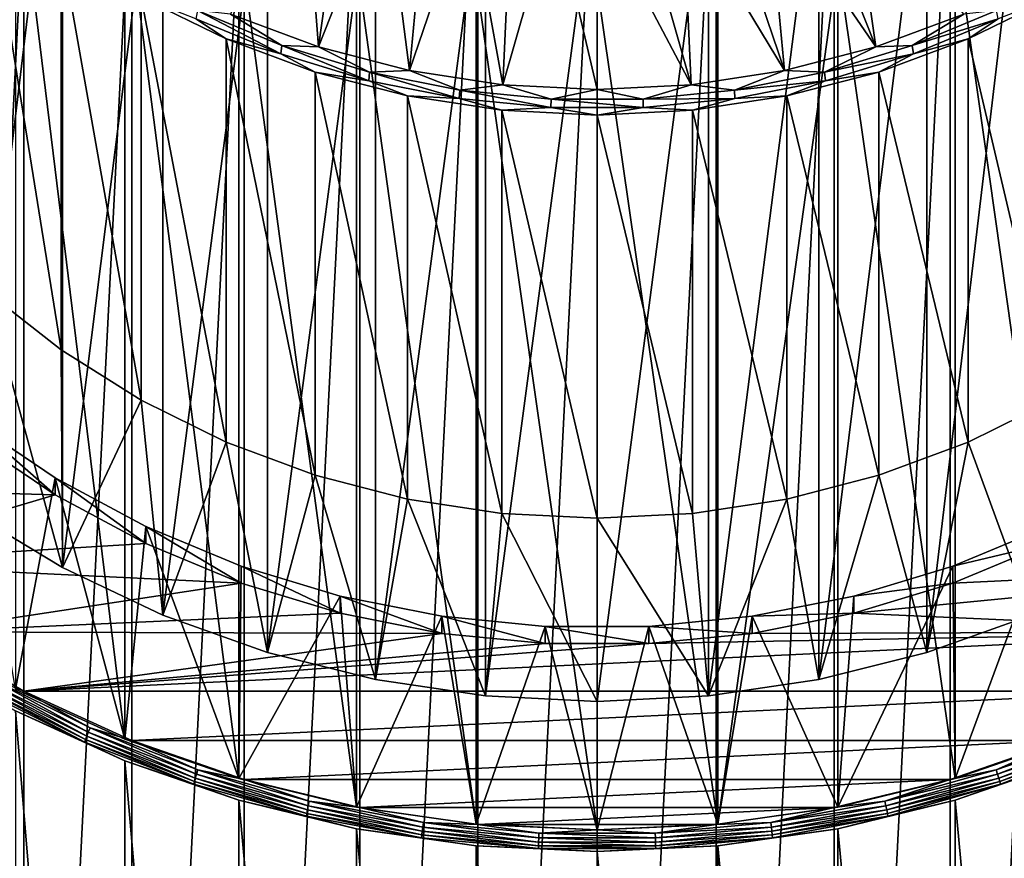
# Model space of a CAD drawing. Header units: metres. Extents: x -22 to 73, y -229 to 22.
# Tile 4 of 256: x -7 to 5, y -215 to -205. Entities that reach past the tile are written whole.
import ezdxf

# ---------------------------------------------------------------- set-up
doc = ezdxf.new("R2010")
doc.units = ezdxf.units.M
doc.layers.add('solid_509500_SW0001', color=7, linetype='CONTINUOUS')

msp = doc.modelspace()

# ---------------------------------------------------------------- linework, layer by layer
at = {"layer": 'solid_509500_SW0001'}
for points in [[(-7.140861, -210.770187, 236.145309), (-7.140852, -201.202713, 271.851624), (-6.066275, -201.84967, 272.024994)], [(-6.066265, -211.41716, 236.318665), (-7.140861, -210.770187, 236.145309), (-6.066275, -201.84967, 272.024994)], [(-6.066265, -211.41716, 236.318665), (-6.066275, -201.84967, 272.024994), (-4.929448, -202.388321, 272.169312)], [(-1.352736, -202.343216, 174.893036), (-1.352736, -228.874374, 182.002045), (-2.692418, -228.682419, 181.950607)], [(-2.692418, -202.535187, 174.944473), (-1.352736, -202.343216, 174.893036), (-2.692418, -228.682419, 181.950607)], [(0, -202.279022, 174.875839), (0, -228.938583, 182.019241), (-1.352736, -228.874374, 182.002045)], [(-1.352736, -202.343216, 174.893036), (0, -202.279022, 174.875839), (-1.352736, -228.874374, 182.002045)], [(0, -202.279022, 174.875839), (1.352736, -202.343216, 174.893036), (0, -228.938583, 182.019241)], [(1.352736, -202.343216, 174.893036), (1.352736, -228.874374, 182.002045), (0, -228.938583, 182.019241)], [(1.352736, -202.343216, 174.893036), (2.692418, -202.535187, 174.944473), (1.352736, -228.874374, 182.002045)], [(-4.929452, -211.955795, 236.462982), (-6.066265, -211.41716, 236.318665), (-4.929448, -202.388321, 272.169312)], [(-4.929452, -211.955795, 236.462982), (-4.929448, -202.388321, 272.169312), (-3.742039, -202.813095, 272.283142)], [(3.742045, -212.380585, 236.576813), (3.742039, -202.813095, 272.283142), (4.929448, -202.388321, 272.169312)], [(4.929452, -211.955795, 236.462982), (3.742045, -212.380585, 236.576813), (4.929448, -202.388321, 272.169312)], [(-2.692418, -202.535187, 174.944473), (-2.692418, -228.682419, 181.950607), (-4.006205, -228.364517, 181.865417)], [(-4.006205, -202.853073, 175.029648), (-2.692418, -202.535187, 174.944473), (-4.006205, -228.364517, 181.865417)], [(2.692418, -202.535187, 174.944473), (2.692418, -228.682419, 181.950607), (1.352736, -228.874374, 182.002045)], [(2.692418, -202.535187, 174.944473), (4.006205, -202.853073, 175.029648), (2.692418, -228.682419, 181.950607)], [(-3.742045, -212.380585, 236.576813), (-4.929452, -211.955795, 236.462982), (-3.742039, -202.813095, 272.283142)], [(-3.742045, -212.380585, 236.576813), (-3.742039, -202.813095, 272.283142), (-2.516232, -203.119659, 272.365295)], [(2.516222, -212.687149, 236.658951), (2.516232, -203.119659, 272.365295), (3.742039, -202.813095, 272.283142)], [(3.742045, -212.380585, 236.576813), (2.516222, -212.687149, 236.658951), (3.742039, -202.813095, 272.283142)], [(-4.006205, -202.853073, 175.029648), (-4.006205, -228.364517, 181.865417), (-5.281374, -227.923767, 181.74733)], [(-5.281374, -203.293823, 175.147751), (-4.006205, -202.853073, 175.029648), (-5.281374, -227.923767, 181.74733)], [(4.006205, -202.853073, 175.029648), (4.006205, -228.364517, 181.865417), (2.692418, -228.682419, 181.950607)], [(4.006205, -202.853073, 175.029648), (5.281374, -203.293823, 175.147751), (4.006205, -228.364517, 181.865417)], [(-2.516222, -212.687149, 236.658951), (-3.742045, -212.380585, 236.576813), (-2.516232, -203.119659, 272.365295)], [(-2.516222, -212.687149, 236.658951), (-2.516232, -203.119659, 272.365295), (-1.264604, -203.304871, 272.414917)], [(1.264612, -212.87236, 236.708572), (1.264604, -203.304871, 272.414917), (2.516232, -203.119659, 272.365295)], [(2.516222, -212.687149, 236.658951), (1.264612, -212.87236, 236.708572), (2.516232, -203.119659, 272.365295)], [(-5.357495, -213.362671, 236.804672), (-5.357568, -203.786331, 272.543915), (-6.599555, -203.218933, 272.391876)], [(-5.357495, -213.362671, 236.804672), (-6.599555, -203.218933, 272.391876), (-6.599516, -212.795258, 236.652634)], [(-5.281374, -203.293823, 175.147751), (-5.281374, -227.923767, 181.74733), (-6.505676, -227.36441, 181.597443)], [(-6.505676, -203.853195, 175.297638), (-5.281374, -203.293823, 175.147751), (-6.505676, -227.36441, 181.597443)], [(-4.161638, -205.141068, 253.628418), (-3.161792, -205.511795, 253.727753), (-3.33126, -203.302704, 256.678131)], [(-3.161792, -205.511795, 253.727753), (-2.873703, -203.465073, 256.721649), (-3.33126, -203.302704, 256.678131)], [(-1.264612, -212.87236, 236.708572), (-2.516222, -212.687149, 236.658951), (-1.264604, -203.304871, 272.414917)], [(-1.264612, -212.87236, 236.708572), (-1.264604, -203.304871, 272.414917), (0, -203.366821, 272.431519)], [(-1.264612, -212.87236, 236.708572), (0, -203.366821, 272.431519), (0, -212.934311, 236.725174)], [(0, -212.934311, 236.725174), (0, -203.366821, 272.431519), (1.264604, -203.304871, 272.414917)], [(1.264612, -212.87236, 236.708572), (0, -212.934311, 236.725174), (1.264604, -203.304871, 272.414917)], [(5.281374, -203.293823, 175.147751), (5.281374, -227.923767, 181.74733), (4.006205, -228.364517, 181.865417)], [(-3.161792, -205.511795, 253.727753), (-2.407772, -203.603256, 256.758667), (-2.873703, -203.465073, 256.721649)], [(3.161792, -205.511795, 253.727753), (2.873703, -203.465073, 256.721649), (2.407772, -203.603256, 256.758667)], [(3.161792, -205.511795, 253.727753), (4.161638, -205.141068, 253.628418), (2.873703, -203.465073, 256.721649)], [(-3.161792, -205.511795, 253.727753), (-2.127306, -205.779541, 253.7995), (-2.407772, -203.603256, 256.758667)], [(-2.127306, -205.779541, 253.7995), (-1.9347, -203.716888, 256.789124), (-2.407772, -203.603256, 256.758667)], [(3.161792, -205.511795, 253.727753), (2.407772, -203.603256, 256.758667), (1.9347, -203.716888, 256.789124)], [(-6.925502, -203.717178, 252.545547), (-6.925506, -208.289688, 235.480652), (-6.08357, -208.948242, 235.65712)], [(-6.083577, -204.375717, 252.722015), (-6.925502, -203.717178, 252.545547), (-6.08357, -208.948242, 235.65712)], [(-4.06397, -213.809723, 236.924454), (-4.063985, -204.233414, 272.663727), (-5.357568, -203.786331, 272.543915)], [(-4.06397, -213.809723, 236.924454), (-5.357568, -203.786331, 272.543915), (-5.357495, -213.362671, 236.804672)], [(-2.127306, -205.779541, 253.7995), (-1.456071, -203.805603, 256.812897), (-1.9347, -203.716888, 256.789124)], [(-2.127306, -205.779541, 253.7995), (-1.069512, -205.941376, 253.842865), (-1.456071, -203.805603, 256.812897)], [(-1.069512, -205.941376, 253.842865), (-0.973065, -203.869171, 256.829926), (-1.456071, -203.805603, 256.812897)], [(2.127306, -205.779541, 253.7995), (1.456071, -203.805603, 256.812897), (0.973065, -203.869171, 256.829926)], [(2.127306, -205.779541, 253.7995), (1.9347, -203.716888, 256.789124), (1.456071, -203.805603, 256.812897)], [(2.127306, -205.779541, 253.7995), (3.161792, -205.511795, 253.727753), (1.9347, -203.716888, 256.789124)], [(5.357495, -213.362671, 236.804672), (5.357568, -203.786331, 272.543915), (4.063985, -204.233414, 272.663727)], [(-6.505676, -203.853195, 175.297638), (-6.505676, -227.36441, 181.597443), (-7.667342, -226.691803, 181.417221)], [(-7.667342, -204.525803, 175.477859), (-6.505676, -203.853195, 175.297638), (-7.667342, -226.691803, 181.417221)], [(-1.069512, -205.941376, 253.842865), (-0.487241, -203.907379, 256.840149), (-0.973065, -203.869171, 256.829926)], [(-1.069512, -205.941376, 253.842865), (0, -205.995514, 253.857361), (-0.487241, -203.907379, 256.840149)], [(0, -205.995514, 253.857361), (0, -203.920135, 256.843567), (-0.487241, -203.907379, 256.840149)], [(1.069512, -205.941376, 253.842865), (0.487241, -203.907379, 256.840149), (0, -203.920135, 256.843567)], [(0, -205.995514, 253.857361), (1.069512, -205.941376, 253.842865), (0, -203.920135, 256.843567)], [(1.069512, -205.941376, 253.842865), (0.973065, -203.869171, 256.829926), (0.487241, -203.907379, 256.840149)], [(1.069512, -205.941376, 253.842865), (2.127306, -205.779541, 253.7995), (0.973065, -203.869171, 256.829926)], [(-2.731303, -214.132172, 237.010849), (-2.731265, -204.555878, 272.750122), (-4.063985, -204.233414, 272.663727)], [(-2.731303, -214.132172, 237.010849), (-4.063985, -204.233414, 272.663727), (-4.06397, -213.809723, 236.924454)], [(4.06397, -213.809723, 236.924454), (4.063985, -204.233414, 272.663727), (2.731265, -204.555878, 272.750122)], [(5.357495, -213.362671, 236.804672), (4.063985, -204.233414, 272.663727), (4.06397, -213.809723, 236.924454)], [(-6.083577, -204.375717, 252.722015), (-6.08357, -208.948242, 235.65712), (-5.175007, -209.518173, 235.80983)], [(-5.175, -204.945648, 252.874725), (-6.083577, -204.375717, 252.722015), (-5.175007, -209.518173, 235.80983)], [(-1.372323, -214.326889, 237.063034), (-2.731265, -204.555878, 272.750122), (-2.731303, -214.132172, 237.010849)], [(-1.372323, -214.326889, 237.063034), (-1.37224, -204.750595, 272.802277), (-2.731265, -204.555878, 272.750122)], [(1.372323, -214.326889, 237.063034), (2.731265, -204.555878, 272.750122), (1.37224, -204.750595, 272.802277)], [(2.731303, -214.132172, 237.010849), (2.731265, -204.555878, 272.750122), (1.372323, -214.326889, 237.063034)], [(4.06397, -213.809723, 236.924454), (2.731265, -204.555878, 272.750122), (2.731303, -214.132172, 237.010849)], [(0, -214.392014, 237.080475), (-1.37224, -204.750595, 272.802277), (-1.372323, -214.326889, 237.063034)], [(0, -214.392014, 237.080475), (0, -204.815704, 272.819733), (-1.37224, -204.750595, 272.802277)], [(1.372323, -214.326889, 237.063034), (1.37224, -204.750595, 272.802277), (0, -204.815704, 272.819733)], [(1.372323, -214.326889, 237.063034), (0, -204.815704, 272.819733), (0, -214.392014, 237.080475)], [(-5.175, -204.945648, 252.874725), (-5.175007, -209.518173, 235.80983), (-4.209721, -209.993256, 235.937119)], [(-4.209724, -205.420731, 253.002014), (-5.175, -204.945648, 252.874725), (-4.209721, -209.993256, 235.937119)], [(-4.552255, -205.192459, 253.178589), (-5.175, -204.945648, 252.874725), (-4.209724, -205.420731, 253.002014)], [(5.175, -204.945648, 252.874725), (4.209724, -205.420731, 253.002014), (5.175007, -209.518173, 235.80983)], [(4.552255, -205.192459, 253.178589), (4.209724, -205.420731, 253.002014), (5.175, -204.945648, 252.874725)], [(-4.552255, -205.192459, 253.178589), (-3.590016, -205.591309, 253.285461), (-4.534811, -205.099335, 253.388687)], [(-4.534811, -205.099335, 253.388687), (-3.576259, -205.496674, 253.495148), (-4.161638, -205.141068, 253.628418)], [(-3.590016, -205.591309, 253.285461), (-3.576259, -205.496674, 253.495148), (-4.534811, -205.099335, 253.388687)], [(-3.576259, -205.496674, 253.495148), (-3.161792, -205.511795, 253.727753), (-4.161638, -205.141068, 253.628418)], [(3.576259, -205.496674, 253.495148), (4.161638, -205.141068, 253.628418), (3.161792, -205.511795, 253.727753)], [(3.576259, -205.496674, 253.495148), (4.534811, -205.099335, 253.388687), (4.161638, -205.141068, 253.628418)], [(4.552255, -205.192459, 253.178589), (4.534811, -205.099335, 253.388687), (3.576259, -205.496674, 253.495148)], [(-4.552255, -205.192459, 253.178589), (-4.209724, -205.420731, 253.002014), (-3.590016, -205.591309, 253.285461)], [(3.590016, -205.591309, 253.285461), (4.552255, -205.192459, 253.178589), (3.576259, -205.496674, 253.495148)], [(3.590016, -205.591309, 253.285461), (4.209724, -205.420731, 253.002014), (4.552255, -205.192459, 253.178589)], [(-4.209724, -205.420731, 253.002014), (-4.209721, -209.993256, 235.937119), (-3.198321, -210.368256, 236.037613)], [(-3.198326, -205.795731, 253.102509), (-4.209724, -205.420731, 253.002014), (-3.198321, -210.368256, 236.037613)], [(-3.590016, -205.591309, 253.285461), (-4.209724, -205.420731, 253.002014), (-3.198326, -205.795731, 253.102509)], [(4.209724, -205.420731, 253.002014), (3.198326, -205.795731, 253.102509), (4.209721, -209.993256, 235.937119)], [(3.590016, -205.591309, 253.285461), (3.198326, -205.795731, 253.102509), (4.209724, -205.420731, 253.002014)], [(4.209724, -205.420731, 253.002014), (4.209721, -209.993256, 235.937119), (5.175007, -209.518173, 235.80983)], [(-3.590016, -205.591309, 253.285461), (-2.590939, -205.894089, 253.366592), (-3.576259, -205.496674, 253.495148)], [(-3.590016, -205.591309, 253.285461), (-3.198326, -205.795731, 253.102509), (-2.590939, -205.894089, 253.366592)], [(-3.576259, -205.496674, 253.495148), (-2.58101, -205.798294, 253.575974), (-3.161792, -205.511795, 253.727753)], [(-2.590939, -205.894089, 253.366592), (-2.58101, -205.798294, 253.575974), (-3.576259, -205.496674, 253.495148)], [(-2.58101, -205.798294, 253.575974), (-2.127306, -205.779541, 253.7995), (-3.161792, -205.511795, 253.727753)], [(2.58101, -205.798294, 253.575974), (3.161792, -205.511795, 253.727753), (2.127306, -205.779541, 253.7995)], [(2.58101, -205.798294, 253.575974), (3.576259, -205.496674, 253.495148), (3.161792, -205.511795, 253.727753)], [(3.590016, -205.591309, 253.285461), (3.576259, -205.496674, 253.495148), (2.58101, -205.798294, 253.575974)], [(2.590939, -205.894089, 253.366592), (3.590016, -205.591309, 253.285461), (2.58101, -205.798294, 253.575974)], [(2.590939, -205.894089, 253.366592), (3.198326, -205.795731, 253.102509), (3.590016, -205.591309, 253.285461)], [(-3.198326, -205.795731, 253.102509), (-3.198321, -210.368256, 236.037613), (-2.151896, -210.639099, 236.110184)], [(-2.151886, -206.066574, 253.175079), (-3.198326, -205.795731, 253.102509), (-2.151896, -210.639099, 236.110184)], [(-2.590939, -205.894089, 253.366592), (-3.198326, -205.795731, 253.102509), (-2.151886, -206.066574, 253.175079)], [(-2.590939, -205.894089, 253.366592), (-1.565275, -206.097687, 253.421143), (-2.58101, -205.798294, 253.575974)], [(-2.58101, -205.798294, 253.575974), (-1.559277, -206.001114, 253.630325), (-2.127306, -205.779541, 253.7995)], [(-1.565275, -206.097687, 253.421143), (-1.559277, -206.001114, 253.630325), (-2.58101, -205.798294, 253.575974)], [(-1.559277, -206.001114, 253.630325), (-1.069512, -205.941376, 253.842865), (-2.127306, -205.779541, 253.7995)], [(1.559277, -206.001114, 253.630325), (2.127306, -205.779541, 253.7995), (1.069512, -205.941376, 253.842865)], [(1.559277, -206.001114, 253.630325), (2.58101, -205.798294, 253.575974), (2.127306, -205.779541, 253.7995)], [(2.590939, -205.894089, 253.366592), (2.58101, -205.798294, 253.575974), (1.559277, -206.001114, 253.630325)], [(3.198326, -205.795731, 253.102509), (2.151886, -206.066574, 253.175079), (3.198321, -210.368256, 236.037613)], [(2.590939, -205.894089, 253.366592), (2.151886, -206.066574, 253.175079), (3.198326, -205.795731, 253.102509)], [(3.198326, -205.795731, 253.102509), (3.198321, -210.368256, 236.037613), (4.209721, -209.993256, 235.937119)], [(-2.590939, -205.894089, 253.366592), (-2.151886, -206.066574, 253.175079), (-1.565275, -206.097687, 253.421143)], [(-1.559277, -206.001114, 253.630325), (-0.521543, -206.103043, 253.657639), (-1.069512, -205.941376, 253.842865)], [(-0.521543, -206.103043, 253.657639), (0, -205.995514, 253.857361), (-1.069512, -205.941376, 253.842865)], [(0.521543, -206.103043, 253.657639), (1.069512, -205.941376, 253.842865), (0, -205.995514, 253.857361)], [(0.521543, -206.103043, 253.657639), (1.559277, -206.001114, 253.630325), (1.069512, -205.941376, 253.842865)], [(1.565275, -206.097687, 253.421143), (2.590939, -205.894089, 253.366592), (1.559277, -206.001114, 253.630325)], [(1.565275, -206.097687, 253.421143), (2.151886, -206.066574, 253.175079), (2.590939, -205.894089, 253.366592)], [(-1.565275, -206.097687, 253.421143), (-0.523549, -206.200012, 253.448563), (-1.559277, -206.001114, 253.630325)], [(-0.523549, -206.200012, 253.448563), (-0.521543, -206.103043, 253.657639), (-1.559277, -206.001114, 253.630325)], [(-0.521543, -206.103043, 253.657639), (0.521543, -206.103043, 253.657639), (0, -205.995514, 253.857361)], [(1.565275, -206.097687, 253.421143), (1.559277, -206.001114, 253.630325), (0.521543, -206.103043, 253.657639)], [(-2.151886, -206.066574, 253.175079), (-2.151896, -210.639099, 236.110184), (-1.08186, -210.802795, 236.154037)], [(-1.08187, -206.23027, 253.218933), (-2.151886, -206.066574, 253.175079), (-1.08186, -210.802795, 236.154037)], [(-1.565275, -206.097687, 253.421143), (-2.151886, -206.066574, 253.175079), (-1.08187, -206.23027, 253.218933)], [(-1.565275, -206.097687, 253.421143), (-1.08187, -206.23027, 253.218933), (-0.523549, -206.200012, 253.448563)], [(-0.523549, -206.200012, 253.448563), (0.523549, -206.200012, 253.448563), (-0.521543, -206.103043, 253.657639)], [(0.523549, -206.200012, 253.448563), (0.521543, -206.103043, 253.657639), (-0.521543, -206.103043, 253.657639)], [(0.523549, -206.200012, 253.448563), (1.565275, -206.097687, 253.421143), (0.521543, -206.103043, 253.657639)], [(0.523549, -206.200012, 253.448563), (1.08187, -206.23027, 253.218933), (1.565275, -206.097687, 253.421143)], [(2.151886, -206.066574, 253.175079), (1.08187, -206.23027, 253.218933), (2.151896, -210.639099, 236.110184)], [(1.565275, -206.097687, 253.421143), (1.08187, -206.23027, 253.218933), (2.151886, -206.066574, 253.175079)], [(2.151886, -206.066574, 253.175079), (2.151896, -210.639099, 236.110184), (3.198321, -210.368256, 236.037613)], [(-0.523549, -206.200012, 253.448563), (-1.08187, -206.23027, 253.218933), (0, -206.285034, 253.233612)], [(-1.08187, -206.23027, 253.218933), (-1.08186, -210.802795, 236.154037), (0, -210.857559, 236.168716)], [(0, -206.285034, 253.233612), (-1.08187, -206.23027, 253.218933), (0, -210.857559, 236.168716)], [(-0.523549, -206.200012, 253.448563), (0, -206.285034, 253.233612), (0.523549, -206.200012, 253.448563)], [(0.523549, -206.200012, 253.448563), (0, -206.285034, 253.233612), (1.08187, -206.23027, 253.218933)], [(1.08187, -206.23027, 253.218933), (0, -206.285034, 253.233612), (1.08186, -210.802795, 236.154037)], [(1.08187, -206.23027, 253.218933), (1.08186, -210.802795, 236.154037), (2.151896, -210.639099, 236.110184)], [(0, -206.285034, 253.233612), (0, -210.857559, 236.168716), (1.08186, -210.802795, 236.154037)], [(-6.925506, -208.289688, 235.480652), (-7.140861, -210.770187, 236.145309), (-6.066265, -211.41716, 236.318665)], [(-6.925506, -208.289688, 235.480652), (-6.066265, -211.41716, 236.318665), (-6.08357, -208.948242, 235.65712)], [(-6.08357, -208.948242, 235.65712), (-6.066265, -211.41716, 236.318665), (-5.175007, -209.518173, 235.80983)], [(-5.175007, -209.518173, 235.80983), (-6.066265, -211.41716, 236.318665), (-4.929452, -211.955795, 236.462982)], [(-5.175007, -209.518173, 235.80983), (-4.929452, -211.955795, 236.462982), (-4.209721, -209.993256, 235.937119)], [(4.209721, -209.993256, 235.937119), (4.929452, -211.955795, 236.462982), (5.175007, -209.518173, 235.80983)], [(-7.115731, -209.748581, 235.836273), (-6.149215, -210.398376, 236.010391), (-6.599516, -212.795258, 236.652634)], [(-6.149197, -210.592499, 235.28595), (-6.149215, -210.398376, 236.010391), (-7.115731, -209.748581, 235.836273)], [(-6.149197, -210.592499, 235.28595), (-7.115731, -209.748581, 235.836273), (-7.115728, -209.942703, 235.111832)], [(-6.149197, -210.592499, 235.28595), (-7.115728, -209.942703, 235.111832), (-9.758599, -210.488235, 235.258011)], [(-4.209721, -209.993256, 235.937119), (-4.929452, -211.955795, 236.462982), (-3.742045, -212.380585, 236.576813)], [(-4.209721, -209.993256, 235.937119), (-3.742045, -212.380585, 236.576813), (-3.198321, -210.368256, 236.037613)], [(3.198321, -210.368256, 236.037613), (3.742045, -212.380585, 236.576813), (4.209721, -209.993256, 235.937119)], [(4.209721, -209.993256, 235.937119), (3.742045, -212.380585, 236.576813), (4.929452, -211.955795, 236.462982)], [(-6.149215, -210.398376, 236.010391), (-5.357495, -213.362671, 236.804672), (-6.599516, -212.795258, 236.652634)], [(-6.149215, -210.398376, 236.010391), (-5.119573, -210.950409, 236.15831), (-5.357495, -213.362671, 236.804672)], [(-5.119593, -211.144516, 235.433853), (-5.119573, -210.950409, 236.15831), (-6.149215, -210.398376, 236.010391)], [(-5.119593, -211.144516, 235.433853), (-6.149215, -210.398376, 236.010391), (-6.149197, -210.592499, 235.28595)], [(-3.198321, -210.368256, 236.037613), (-3.742045, -212.380585, 236.576813), (-2.516222, -212.687149, 236.658951)], [(-3.198321, -210.368256, 236.037613), (-2.516222, -212.687149, 236.658951), (-2.151896, -210.639099, 236.110184)], [(2.151896, -210.639099, 236.110184), (2.516222, -212.687149, 236.658951), (3.198321, -210.368256, 236.037613)], [(3.198321, -210.368256, 236.037613), (2.516222, -212.687149, 236.658951), (3.742045, -212.380585, 236.576813)], [(-6.149197, -210.592499, 235.28595), (-9.758599, -210.488235, 235.258011), (-8.755124, -211.366837, 235.493423)], [(-5.119593, -211.144516, 235.433853), (-6.149197, -210.592499, 235.28595), (-8.755124, -211.366837, 235.493423)], [(-2.151896, -210.639099, 236.110184), (-2.516222, -212.687149, 236.658951), (-1.264612, -212.87236, 236.708572)], [(-2.151896, -210.639099, 236.110184), (-1.264612, -212.87236, 236.708572), (-1.08186, -210.802795, 236.154037)], [(1.08186, -210.802795, 236.154037), (1.264612, -212.87236, 236.708572), (2.151896, -210.639099, 236.110184)], [(2.151896, -210.639099, 236.110184), (1.264612, -212.87236, 236.708572), (2.516222, -212.687149, 236.658951)], [(-1.08186, -210.802795, 236.154037), (-1.264612, -212.87236, 236.708572), (0, -212.934311, 236.725174)], [(-1.08186, -210.802795, 236.154037), (0, -212.934311, 236.725174), (0, -210.857559, 236.168716)], [(0, -210.857559, 236.168716), (1.264612, -212.87236, 236.708572), (1.08186, -210.802795, 236.154037)], [(0, -210.857559, 236.168716), (0, -212.934311, 236.725174), (1.264612, -212.87236, 236.708572)], [(-5.119573, -210.950409, 236.15831), (-4.06397, -213.809723, 236.924454), (-5.357495, -213.362671, 236.804672)], [(-4.03744, -211.593079, 235.554047), (-5.119573, -210.950409, 236.15831), (-5.119593, -211.144516, 235.433853)], [(-5.119573, -210.950409, 236.15831), (-4.03743, -211.398972, 236.278503), (-4.06397, -213.809723, 236.924454)], [(-4.03744, -211.593079, 235.554047), (-4.03743, -211.398972, 236.278503), (-5.119573, -210.950409, 236.15831)], [(4.03743, -211.398972, 236.278503), (5.119573, -210.950409, 236.15831), (4.06397, -213.809723, 236.924454)], [(5.119593, -211.144516, 235.433853), (5.119573, -210.950409, 236.15831), (4.03743, -211.398972, 236.278503)], [(5.119573, -210.950409, 236.15831), (5.357495, -213.362671, 236.804672), (4.06397, -213.809723, 236.924454)], [(-4.03744, -211.593079, 235.554047), (-5.119593, -211.144516, 235.433853), (-8.755124, -211.366837, 235.493423)], [(5.119593, -211.144516, 235.433853), (4.03743, -211.398972, 236.278503), (4.03744, -211.593079, 235.554047)], [(5.119593, -211.144516, 235.433853), (4.03744, -211.593079, 235.554047), (8.755124, -211.366837, 235.493423)], [(-4.03744, -211.593079, 235.554047), (-8.755124, -211.366837, 235.493423), (-7.667342, -212.146164, 235.702255)], [(-4.03743, -211.398972, 236.278503), (-2.913832, -211.739487, 236.369736), (-4.06397, -213.809723, 236.924454)], [(-2.913866, -211.933594, 235.645294), (-4.03743, -211.398972, 236.278503), (-4.03744, -211.593079, 235.554047)], [(-2.913866, -211.933594, 235.645294), (-2.913832, -211.739487, 236.369736), (-4.03743, -211.398972, 236.278503)], [(4.03743, -211.398972, 236.278503), (4.06397, -213.809723, 236.924454), (2.731303, -214.132172, 237.010849)], [(2.913832, -211.739487, 236.369736), (4.03743, -211.398972, 236.278503), (2.731303, -214.132172, 237.010849)], [(4.03744, -211.593079, 235.554047), (4.03743, -211.398972, 236.278503), (2.913832, -211.739487, 236.369736)], [(2.913866, -211.933594, 235.645294), (7.667342, -212.146164, 235.702255), (8.755124, -211.366837, 235.493423)], [(4.03744, -211.593079, 235.554047), (2.913866, -211.933594, 235.645294), (8.755124, -211.366837, 235.493423)], [(-2.913866, -211.933594, 235.645294), (-4.03744, -211.593079, 235.554047), (-7.667342, -212.146164, 235.702255)], [(4.03744, -211.593079, 235.554047), (2.913832, -211.739487, 236.369736), (2.913866, -211.933594, 235.645294)], [(-2.913832, -211.739487, 236.369736), (-2.731303, -214.132172, 237.010849), (-4.06397, -213.809723, 236.924454)], [(-1.760355, -212.162567, 235.70665), (-2.913832, -211.739487, 236.369736), (-2.913866, -211.933594, 235.645294)], [(-2.913832, -211.739487, 236.369736), (-1.760343, -211.96846, 236.431091), (-2.731303, -214.132172, 237.010849)], [(-1.760355, -212.162567, 235.70665), (-1.760343, -211.96846, 236.431091), (-2.913832, -211.739487, 236.369736)], [(1.760343, -211.96846, 236.431091), (2.913832, -211.739487, 236.369736), (2.731303, -214.132172, 237.010849)], [(2.913866, -211.933594, 235.645294), (2.913832, -211.739487, 236.369736), (1.760343, -211.96846, 236.431091)], [(-1.760355, -212.162567, 235.70665), (-2.913866, -211.933594, 235.645294), (-7.667342, -212.146164, 235.702255)], [(-1.760343, -211.96846, 236.431091), (-1.372323, -214.326889, 237.063034), (-2.731303, -214.132172, 237.010849)], [(-0.588823, -212.277649, 235.737488), (-1.760343, -211.96846, 236.431091), (-1.760355, -212.162567, 235.70665)], [(-1.760343, -211.96846, 236.431091), (-0.588807, -212.083527, 236.461929), (-1.372323, -214.326889, 237.063034)], [(-0.588823, -212.277649, 235.737488), (-0.588807, -212.083527, 236.461929), (-1.760343, -211.96846, 236.431091)], [(0.588807, -212.083527, 236.461929), (1.760343, -211.96846, 236.431091), (1.372323, -214.326889, 237.063034)], [(1.760355, -212.162567, 235.70665), (1.760343, -211.96846, 236.431091), (0.588807, -212.083527, 236.461929)], [(1.760343, -211.96846, 236.431091), (2.731303, -214.132172, 237.010849), (1.372323, -214.326889, 237.063034)], [(2.913866, -211.933594, 235.645294), (1.760343, -211.96846, 236.431091), (1.760355, -212.162567, 235.70665)], [(2.913866, -211.933594, 235.645294), (1.760355, -212.162567, 235.70665), (7.667342, -212.146164, 235.702255)], [(-0.588807, -212.083527, 236.461929), (0, -214.392014, 237.080475), (-1.372323, -214.326889, 237.063034)], [(0.588823, -212.277649, 235.737488), (-0.588807, -212.083527, 236.461929), (-0.588823, -212.277649, 235.737488)], [(-0.588807, -212.083527, 236.461929), (0.588807, -212.083527, 236.461929), (0, -214.392014, 237.080475)], [(0.588823, -212.277649, 235.737488), (0.588807, -212.083527, 236.461929), (-0.588807, -212.083527, 236.461929)], [(0.588807, -212.083527, 236.461929), (1.372323, -214.326889, 237.063034), (0, -214.392014, 237.080475)], [(1.760355, -212.162567, 235.70665), (0.588807, -212.083527, 236.461929), (0.588823, -212.277649, 235.737488)], [(-1.760355, -212.162567, 235.70665), (-7.667342, -212.146164, 235.702255), (-6.505676, -212.818771, 235.882477)], [(-6.925882, -212.652161, 235.83078), (-6.505676, -212.818771, 235.882477), (-7.667342, -212.146164, 235.702255)], [(-6.505676, -212.818771, 235.882477), (6.505676, -212.818771, 235.882477), (7.667342, -212.146164, 235.702255)], [(0.588823, -212.277649, 235.737488), (-6.505676, -212.818771, 235.882477), (7.667342, -212.146164, 235.702255)], [(-0.588823, -212.277649, 235.737488), (-1.760355, -212.162567, 235.70665), (-6.505676, -212.818771, 235.882477)], [(1.760355, -212.162567, 235.70665), (0.588823, -212.277649, 235.737488), (7.667342, -212.146164, 235.702255)], [(0.588823, -212.277649, 235.737488), (-0.588823, -212.277649, 235.737488), (-6.505676, -212.818771, 235.882477)], [(-6.986642, -212.777969, 235.767868), (-5.804712, -213.366531, 235.925583), (-6.970747, -212.740631, 235.800812)], [(-6.970747, -212.740631, 235.800812), (-5.791506, -213.327866, 235.95816), (-6.950023, -212.697723, 235.822281)], [(-5.804712, -213.366531, 235.925583), (-5.791506, -213.327866, 235.95816), (-6.970747, -212.740631, 235.800812)], [(-6.950023, -212.697723, 235.822281), (-5.774288, -213.283203, 235.979156), (-6.925882, -212.652161, 235.83078)], [(-5.791506, -213.327866, 235.95816), (-5.774288, -213.283203, 235.979156), (-6.950023, -212.697723, 235.822281)], [(-6.925882, -212.652161, 235.83078), (-5.75423, -213.235611, 235.987106), (-6.505676, -212.818771, 235.882477)], [(-5.774288, -213.283203, 235.979156), (-5.75423, -213.235611, 235.987106), (-6.925882, -212.652161, 235.83078)], [(-6.99662, -212.807159, 235.725693), (-5.813002, -213.396561, 235.883621), (-6.986642, -212.777969, 235.767868)], [(-6.99662, -212.807159, 235.725693), (-6.599555, -213.041122, 235.735001), (-5.813002, -213.396561, 235.883621)], [(-5.813002, -213.396561, 235.883621), (-5.804712, -213.366531, 235.925583), (-6.986642, -212.777969, 235.767868)], [(-6.505676, -212.818771, 235.882477), (-5.281374, -213.378143, 236.032364), (6.505676, -212.818771, 235.882477)], [(-5.75423, -213.235611, 235.987106), (-5.281374, -213.378143, 236.032364), (-6.505676, -212.818771, 235.882477)], [(-5.281374, -213.378143, 236.032364), (5.281375, -213.378143, 236.032364), (6.505676, -212.818771, 235.882477)], [(-5.357568, -228.050629, 181.988373), (-5.357568, -213.608521, 235.887039), (-6.599555, -213.041122, 235.735001)], [(-5.813002, -213.396561, 235.883621), (-6.599555, -213.041122, 235.735001), (-5.357568, -213.608521, 235.887039)], [(-6.599555, -227.483231, 181.836334), (-5.357568, -228.050629, 181.988373), (-6.599555, -213.041122, 235.735001)], [(-5.791506, -213.327866, 235.95816), (-4.559816, -213.804153, 236.085785), (-5.774288, -213.283203, 235.979156)], [(-5.774288, -213.283203, 235.979156), (-4.546259, -213.758087, 236.1064), (-5.75423, -213.235611, 235.987106)], [(-4.559816, -213.804153, 236.085785), (-4.546259, -213.758087, 236.1064), (-5.774288, -213.283203, 235.979156)], [(-5.75423, -213.235611, 235.987106), (-4.530468, -213.708832, 236.113907), (-5.281374, -213.378143, 236.032364)], [(-4.546259, -213.758087, 236.1064), (-4.530468, -213.708832, 236.113907), (-5.75423, -213.235611, 235.987106)], [(4.530468, -213.708832, 236.113907), (5.75423, -213.235611, 235.987106), (5.281375, -213.378143, 236.032364)], [(5.774288, -213.283203, 235.979156), (5.75423, -213.235611, 235.987106), (4.530468, -213.708832, 236.113907)], [(4.546259, -213.758087, 236.1064), (5.774288, -213.283203, 235.979156), (4.530468, -213.708832, 236.113907)], [(5.791506, -213.327866, 235.95816), (5.774288, -213.283203, 235.979156), (4.546259, -213.758087, 236.1064)], [(-5.813002, -213.396561, 235.883621), (-4.57674, -213.874634, 236.011719), (-5.804712, -213.366531, 235.925583)], [(-5.813002, -213.396561, 235.883621), (-5.357568, -213.608521, 235.887039), (-4.57674, -213.874634, 236.011719)], [(-5.804712, -213.366531, 235.925583), (-4.570213, -213.843903, 236.053497), (-5.791506, -213.327866, 235.95816)], [(-4.57674, -213.874634, 236.011719), (-4.570213, -213.843903, 236.053497), (-5.804712, -213.366531, 235.925583)], [(-4.570213, -213.843903, 236.053497), (-4.559816, -213.804153, 236.085785), (-5.791506, -213.327866, 235.95816)], [(-5.281374, -213.378143, 236.032364), (-4.006205, -213.818893, 236.150452), (5.281375, -213.378143, 236.032364)], [(-4.530468, -213.708832, 236.113907), (-4.006205, -213.818893, 236.150452), (-5.281374, -213.378143, 236.032364)], [(-4.006205, -213.818893, 236.150452), (4.006205, -213.818893, 236.150452), (5.281375, -213.378143, 236.032364)], [(4.530468, -213.708832, 236.113907), (5.281375, -213.378143, 236.032364), (4.006205, -213.818893, 236.150452)], [(4.559816, -213.804153, 236.085785), (5.791506, -213.327866, 235.95816), (4.546259, -213.758087, 236.1064)], [(5.804712, -213.366531, 235.925583), (5.791506, -213.327866, 235.95816), (4.559816, -213.804153, 236.085785)], [(4.570213, -213.843903, 236.053497), (5.804712, -213.366531, 235.925583), (4.559816, -213.804153, 236.085785)], [(5.813002, -213.396561, 235.883621), (5.804712, -213.366531, 235.925583), (4.570213, -213.843903, 236.053497)], [(4.57674, -213.874634, 236.011719), (5.813002, -213.396561, 235.883621), (4.570213, -213.843903, 236.053497)], [(4.57674, -213.874634, 236.011719), (5.357568, -213.608521, 235.887039), (5.813002, -213.396561, 235.883621)], [(-4.063985, -228.497696, 182.10817), (-4.063985, -214.055603, 236.006821), (-5.357568, -213.608521, 235.887039)], [(-4.57674, -213.874634, 236.011719), (-5.357568, -213.608521, 235.887039), (-4.063985, -214.055603, 236.006821)], [(-5.357568, -228.050629, 181.988373), (-4.063985, -228.497696, 182.10817), (-5.357568, -213.608521, 235.887039)], [(5.357568, -228.050629, 181.988373), (5.357568, -213.608521, 235.887039), (4.063985, -214.055603, 236.006821)], [(4.57674, -213.874634, 236.011719), (4.063985, -214.055603, 236.006821), (5.357568, -213.608521, 235.887039)], [(-4.559816, -213.804153, 236.085785), (-3.286832, -214.165207, 236.182526), (-4.546259, -213.758087, 236.1064)], [(-4.546259, -213.758087, 236.1064), (-3.27706, -214.118057, 236.20285), (-4.530468, -213.708832, 236.113907)], [(-3.286832, -214.165207, 236.182526), (-3.27706, -214.118057, 236.20285), (-4.546259, -213.758087, 236.1064)], [(-4.530468, -213.708832, 236.113907), (-3.265677, -214.067551, 236.210037), (-4.006205, -213.818893, 236.150452)], [(-3.27706, -214.118057, 236.20285), (-3.265677, -214.067551, 236.210037), (-4.530468, -213.708832, 236.113907)], [(3.265677, -214.067551, 236.210037), (4.530468, -213.708832, 236.113907), (4.006205, -213.818893, 236.150452)], [(4.546259, -213.758087, 236.1064), (4.530468, -213.708832, 236.113907), (3.265677, -214.067551, 236.210037)], [(3.27706, -214.118057, 236.20285), (4.546259, -213.758087, 236.1064), (3.265677, -214.067551, 236.210037)], [(4.559816, -213.804153, 236.085785), (4.546259, -213.758087, 236.1064), (3.27706, -214.118057, 236.20285)], [(-4.57674, -213.874634, 236.011719), (-3.299031, -214.237015, 236.10881), (-4.570213, -213.843903, 236.053497)], [(-4.57674, -213.874634, 236.011719), (-4.063985, -214.055603, 236.006821), (-3.299031, -214.237015, 236.10881)], [(-4.570213, -213.843903, 236.053497), (-3.294327, -214.20578, 236.150452), (-4.559816, -213.804153, 236.085785)], [(-3.299031, -214.237015, 236.10881), (-3.294327, -214.20578, 236.150452), (-4.570213, -213.843903, 236.053497)], [(-3.294327, -214.20578, 236.150452), (-3.286832, -214.165207, 236.182526), (-4.559816, -213.804153, 236.085785)], [(-4.006205, -213.818893, 236.150452), (-2.692418, -214.13678, 236.235641), (4.006205, -213.818893, 236.150452)], [(-3.265677, -214.067551, 236.210037), (-2.692418, -214.13678, 236.235641), (-4.006205, -213.818893, 236.150452)], [(-2.692418, -214.13678, 236.235641), (2.692418, -214.13678, 236.235641), (4.006205, -213.818893, 236.150452)], [(3.265677, -214.067551, 236.210037), (4.006205, -213.818893, 236.150452), (2.692418, -214.13678, 236.235641)], [(3.286832, -214.165207, 236.182526), (4.559816, -213.804153, 236.085785), (3.27706, -214.118057, 236.20285)], [(4.570213, -213.843903, 236.053497), (4.559816, -213.804153, 236.085785), (3.286832, -214.165207, 236.182526)], [(3.294327, -214.20578, 236.150452), (4.570213, -213.843903, 236.053497), (3.286832, -214.165207, 236.182526)], [(4.57674, -213.874634, 236.011719), (4.570213, -213.843903, 236.053497), (3.294327, -214.20578, 236.150452)], [(3.299031, -214.237015, 236.10881), (4.57674, -213.874634, 236.011719), (3.294327, -214.20578, 236.150452)], [(3.299031, -214.237015, 236.10881), (4.063985, -214.055603, 236.006821), (4.57674, -213.874634, 236.011719)], [(-2.731265, -228.82016, 182.194565), (-2.731265, -214.378052, 236.093231), (-4.063985, -214.055603, 236.006821)], [(-3.299031, -214.237015, 236.10881), (-4.063985, -214.055603, 236.006821), (-2.731265, -214.378052, 236.093231)], [(-4.063985, -228.497696, 182.10817), (-2.731265, -228.82016, 182.194565), (-4.063985, -214.055603, 236.006821)], [(-3.27706, -214.118057, 236.20285), (-1.978183, -214.359863, 236.267639), (-3.265677, -214.067551, 236.210037)], [(-3.265677, -214.067551, 236.210037), (-1.971312, -214.308517, 236.274597), (-2.692418, -214.13678, 236.235641)], [(-1.978183, -214.359863, 236.267639), (-1.971312, -214.308517, 236.274597), (-3.265677, -214.067551, 236.210037)], [(1.971312, -214.308517, 236.274597), (3.265677, -214.067551, 236.210037), (2.692418, -214.13678, 236.235641)], [(3.27706, -214.118057, 236.20285), (3.265677, -214.067551, 236.210037), (1.971312, -214.308517, 236.274597)], [(4.063985, -228.497696, 182.10817), (4.063985, -214.055603, 236.006821), (2.731265, -214.378052, 236.093231)], [(3.299031, -214.237015, 236.10881), (2.731265, -214.378052, 236.093231), (4.063985, -214.055603, 236.006821)], [(4.063985, -228.497696, 182.10817), (5.357568, -228.050629, 181.988373), (4.063985, -214.055603, 236.006821)], [(-3.299031, -214.237015, 236.10881), (-1.991446, -214.480438, 236.174042), (-3.294327, -214.20578, 236.150452)], [(-3.294327, -214.20578, 236.150452), (-1.988606, -214.448853, 236.215591), (-3.286832, -214.165207, 236.182526)], [(-1.991446, -214.480438, 236.174042), (-1.988606, -214.448853, 236.215591), (-3.294327, -214.20578, 236.150452)], [(-3.286832, -214.165207, 236.182526), (-1.984082, -214.40773, 236.247513), (-3.27706, -214.118057, 236.20285)], [(-1.988606, -214.448853, 236.215591), (-1.984082, -214.40773, 236.247513), (-3.286832, -214.165207, 236.182526)], [(-1.984082, -214.40773, 236.247513), (-1.978183, -214.359863, 236.267639), (-3.27706, -214.118057, 236.20285)], [(-2.692418, -214.13678, 236.235641), (-1.352736, -214.328751, 236.287079), (2.692418, -214.13678, 236.235641)], [(-1.971312, -214.308517, 236.274597), (-1.352736, -214.328751, 236.287079), (-2.692418, -214.13678, 236.235641)], [(-1.352736, -214.328751, 236.287079), (1.352736, -214.328751, 236.287079), (2.692418, -214.13678, 236.235641)], [(1.971312, -214.308517, 236.274597), (2.692418, -214.13678, 236.235641), (1.352736, -214.328751, 236.287079)], [(1.978183, -214.359863, 236.267639), (3.27706, -214.118057, 236.20285), (1.971312, -214.308517, 236.274597)], [(3.286832, -214.165207, 236.182526), (3.27706, -214.118057, 236.20285), (1.978183, -214.359863, 236.267639)], [(1.984082, -214.40773, 236.247513), (3.286832, -214.165207, 236.182526), (1.978183, -214.359863, 236.267639)], [(3.294327, -214.20578, 236.150452), (3.286832, -214.165207, 236.182526), (1.984082, -214.40773, 236.247513)], [(1.988606, -214.448853, 236.215591), (3.294327, -214.20578, 236.150452), (1.984082, -214.40773, 236.247513)], [(3.299031, -214.237015, 236.10881), (3.294327, -214.20578, 236.150452), (1.988606, -214.448853, 236.215591)], [(-3.299031, -214.237015, 236.10881), (-2.731265, -214.378052, 236.093231), (-1.991446, -214.480438, 236.174042)], [(-1.978183, -214.359863, 236.267639), (-0.661391, -214.481323, 236.300186), (-1.971312, -214.308517, 236.274597)], [(-1.971312, -214.308517, 236.274597), (-0.659093, -214.42955, 236.307022), (-1.352736, -214.328751, 236.287079)], [(-0.661391, -214.481323, 236.300186), (-0.659093, -214.42955, 236.307022), (-1.971312, -214.308517, 236.274597)], [(0.659093, -214.42955, 236.307022), (1.971312, -214.308517, 236.274597), (1.352736, -214.328751, 236.287079)], [(1.978183, -214.359863, 236.267639), (1.971312, -214.308517, 236.274597), (0.659093, -214.42955, 236.307022)], [(1.991446, -214.480438, 236.174042), (3.299031, -214.237015, 236.10881), (1.988606, -214.448853, 236.215591)], [(1.991446, -214.480438, 236.174042), (2.731265, -214.378052, 236.093231), (3.299031, -214.237015, 236.10881)], [(-1.37224, -229.014877, 182.24675), (-1.37224, -214.572784, 236.145401), (-2.731265, -214.378052, 236.093231)], [(-1.991446, -214.480438, 236.174042), (-2.731265, -214.378052, 236.093231), (-1.37224, -214.572784, 236.145401)], [(-2.731265, -228.82016, 182.194565), (-1.37224, -229.014877, 182.24675), (-2.731265, -214.378052, 236.093231)], [(-1.988606, -214.448853, 236.215591), (-0.664876, -214.570953, 236.248306), (-1.984082, -214.40773, 236.247513)], [(-1.984082, -214.40773, 236.247513), (-0.663363, -214.529541, 236.280151), (-1.978183, -214.359863, 236.267639)], [(-0.664876, -214.570953, 236.248306), (-0.663363, -214.529541, 236.280151), (-1.984082, -214.40773, 236.247513)], [(-0.663363, -214.529541, 236.280151), (-0.661391, -214.481323, 236.300186), (-1.978183, -214.359863, 236.267639)], [(-1.352736, -214.328751, 236.287079), (0, -214.392944, 236.304276), (1.352736, -214.328751, 236.287079)], [(-0.659093, -214.42955, 236.307022), (0, -214.392944, 236.304276), (-1.352736, -214.328751, 236.287079)], [(-0.661391, -214.481323, 236.300186), (0.661391, -214.481323, 236.300186), (-0.659093, -214.42955, 236.307022)], [(-0.659093, -214.42955, 236.307022), (0.659093, -214.42955, 236.307022), (0, -214.392944, 236.304276)], [(0.661391, -214.481323, 236.300186), (0.659093, -214.42955, 236.307022), (-0.659093, -214.42955, 236.307022)], [(0.659093, -214.42955, 236.307022), (1.352736, -214.328751, 236.287079), (0, -214.392944, 236.304276)], [(0.661391, -214.481323, 236.300186), (1.978183, -214.359863, 236.267639), (0.659093, -214.42955, 236.307022)], [(1.984082, -214.40773, 236.247513), (1.978183, -214.359863, 236.267639), (0.661391, -214.481323, 236.300186)], [(0.663363, -214.529541, 236.280151), (1.984082, -214.40773, 236.247513), (0.661391, -214.481323, 236.300186)], [(1.988606, -214.448853, 236.215591), (1.984082, -214.40773, 236.247513), (0.663363, -214.529541, 236.280151)], [(2.731265, -228.82016, 182.194565), (2.731265, -214.378052, 236.093231), (1.37224, -214.572784, 236.145401)], [(1.991446, -214.480438, 236.174042), (1.37224, -214.572784, 236.145401), (2.731265, -214.378052, 236.093231)], [(2.731265, -228.82016, 182.194565), (4.063985, -228.497696, 182.10817), (2.731265, -214.378052, 236.093231)], [(-1.991446, -214.480438, 236.174042), (-0.665825, -214.602707, 236.206802), (-1.988606, -214.448853, 236.215591)], [(-1.991446, -214.480438, 236.174042), (-1.37224, -214.572784, 236.145401), (-0.665825, -214.602707, 236.206802)], [(-0.665825, -214.602707, 236.206802), (-0.664876, -214.570953, 236.248306), (-1.988606, -214.448853, 236.215591)], [(-0.664876, -214.570953, 236.248306), (0.664876, -214.570953, 236.248306), (-0.663363, -214.529541, 236.280151)], [(-0.663363, -214.529541, 236.280151), (0.663363, -214.529541, 236.280151), (-0.661391, -214.481323, 236.300186)], [(0.664876, -214.570953, 236.248306), (0.663363, -214.529541, 236.280151), (-0.663363, -214.529541, 236.280151)], [(0.663363, -214.529541, 236.280151), (0.661391, -214.481323, 236.300186), (-0.661391, -214.481323, 236.300186)], [(0.664876, -214.570953, 236.248306), (1.988606, -214.448853, 236.215591), (0.663363, -214.529541, 236.280151)], [(1.991446, -214.480438, 236.174042), (1.988606, -214.448853, 236.215591), (0.664876, -214.570953, 236.248306)], [(0.665825, -214.602707, 236.206802), (1.991446, -214.480438, 236.174042), (0.664876, -214.570953, 236.248306)], [(0.665825, -214.602707, 236.206802), (1.37224, -214.572784, 236.145401), (1.991446, -214.480438, 236.174042)], [(0, -229.080002, 182.264191), (0, -214.637894, 236.162857), (-1.37224, -214.572784, 236.145401)], [(-0.665825, -214.602707, 236.206802), (-1.37224, -214.572784, 236.145401), (0, -214.637894, 236.162857)], [(-1.37224, -229.014877, 182.24675), (0, -229.080002, 182.264191), (-1.37224, -214.572784, 236.145401)], [(-0.665825, -214.602707, 236.206802), (0.665825, -214.602707, 236.206802), (-0.664876, -214.570953, 236.248306)], [(-0.665825, -214.602707, 236.206802), (0, -214.637894, 236.162857), (0.665825, -214.602707, 236.206802)], [(0.665825, -214.602707, 236.206802), (0.664876, -214.570953, 236.248306), (-0.664876, -214.570953, 236.248306)], [(1.37224, -229.014877, 182.24675), (1.37224, -214.572784, 236.145401), (0, -214.637894, 236.162857)], [(0.665825, -214.602707, 236.206802), (0, -214.637894, 236.162857), (1.37224, -214.572784, 236.145401)], [(0, -229.080002, 182.264191), (1.37224, -229.014877, 182.24675), (0, -214.637894, 236.162857)], [(1.37224, -229.014877, 182.24675), (2.731265, -228.82016, 182.194565), (1.37224, -214.572784, 236.145401)]]:
    msp.add_3dface(points, dxfattribs=at)

doc.saveas('drawing.dxf')
